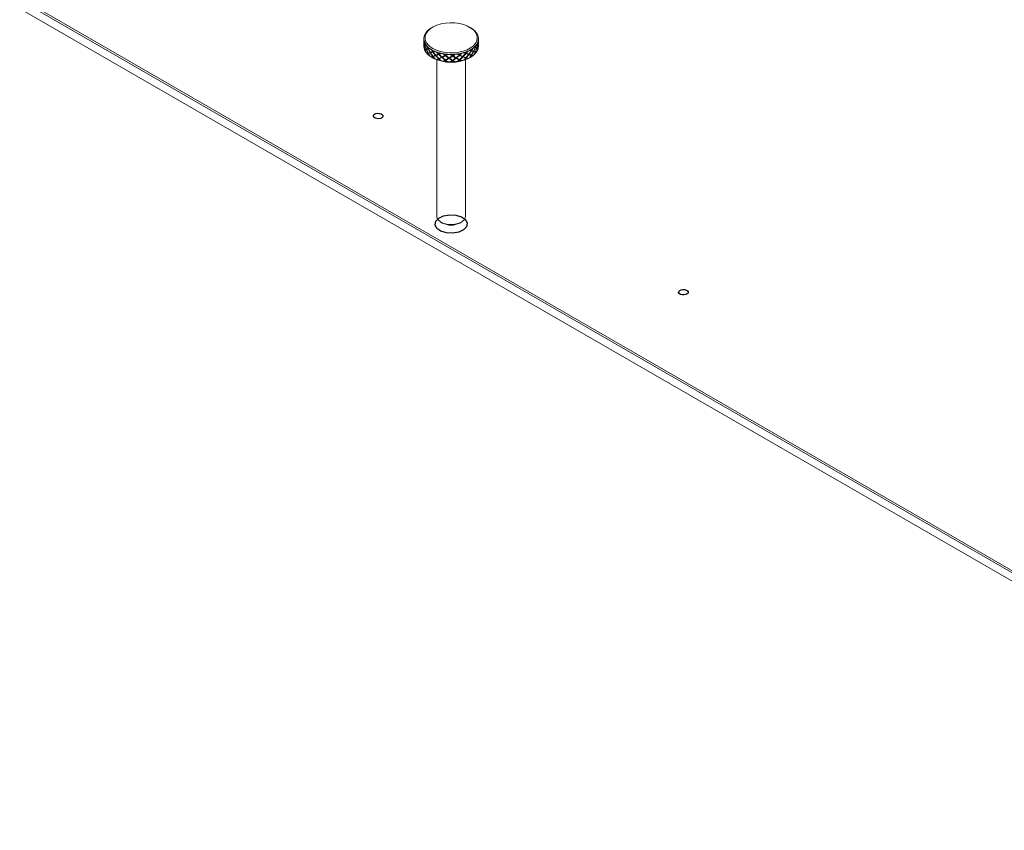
# Model space of a CAD drawing. Header units: millimetres. Extents: x 13 to 419, y 7 to 273.
# Tile 11 of 17: x 262 to 305, y 125 to 161. Entities that reach past the tile are written whole.
import ezdxf

# ---------------------------------------------------------------- set-up
doc = ezdxf.new("R2010")
doc.units = ezdxf.units.MM

msp = doc.modelspace()

# ---------------------------------------------------------------- linework, layer by layer
at = {"color": 7, "linetype": 'Continuous', "lineweight": 0}
for p, q in [((238.3628, 175.2297), (324.1631, 125.6982)), ((324.8895, 125.3711), (238.6649, 175.1475)), ((238.2041, 174.9547), (324.0044, 125.4232)), ((238.3696, 174.8591), (324.5942, 125.0827)), ((280.0788, 160.4397), (280.0434, 160.4192)), ((281.7408, 160.4192), (281.7054, 160.4397)), ((279.6921, 159.9295), (279.6921, 159.9237)), ((279.6921, 159.897), (279.6921, 159.8409)), ((279.6921, 159.8143), (279.6921, 159.718)), ((279.6921, 159.6914), (279.6921, 159.6353)), ((279.7013, 159.8438), (279.6929, 159.8442)), ((279.6929, 159.6384), (279.7054, 159.6398)), ((279.7046, 159.6332), (279.6931, 159.6319)), ((279.6938, 159.8458), (279.701, 159.8454)), ((279.6938, 159.8191), (279.6951, 159.8191)), ((279.7063, 159.6413), (279.6938, 159.6399)), ((279.6951, 159.6134), (279.6938, 159.6132)), ((279.7038, 159.8331), (279.6957, 159.8334)), ((279.7042, 159.8315), (279.6975, 159.8318)), ((279.7025, 159.5244), (279.6998, 159.5245)), ((279.7046, 159.6366), (279.7046, 159.6221)), ((279.7048, 159.8291), (279.7048, 159.8272)), ((279.7213, 159.6524), (279.7088, 159.651)), ((279.7248, 159.6542), (279.7123, 159.6528)), ((279.7164, 159.6267), (279.7123, 159.6262)), ((279.7568, 159.6671), (279.7449, 159.6659)), ((279.751, 159.668), (279.763, 159.6691)), ((279.751, 159.6413), (279.7579, 159.642)), ((281.9616, 159.5683), (281.9504, 159.5705)), ((281.9616, 159.5417), (281.9518, 159.5436)), ((281.9595, 159.5677), (281.9707, 159.5655)), ((282.0115, 159.551), (282.0235, 159.5486)), ((282.0163, 159.5234), (282.0235, 159.522)), ((282.0181, 159.5488), (282.0301, 159.5463)), ((282.066, 159.7388), (282.0537, 159.7392)), ((282.0537, 159.5355), (282.066, 159.5329)), ((282.0578, 159.7374), (282.0701, 159.737)), ((282.0701, 159.5311), (282.0578, 159.5337)), ((282.066, 159.7122), (282.0613, 159.7123)), ((282.0843, 159.5241), (282.0723, 159.5266)), ((282.0758, 159.7261), (282.0884, 159.7255)), ((282.0772, 159.7244), (282.0899, 159.7239)), ((282.0794, 159.7056), (282.0794, 159.7186)), ((282.0794, 159.7138), (282.0904, 159.7132)), ((282.0892, 159.7117), (282.0794, 159.7122)), ((282.0866, 159.699), (282.0884, 159.6989)), ((282.0921, 159.5977), (282.0917, 159.5976)), ((282.0921, 159.8409), (282.0921, 159.897)), ((282.0921, 159.718), (282.0921, 159.8143)), ((282.0921, 159.6353), (282.0921, 159.6914)), ((282.0921, 159.6029), (282.0921, 159.6087)), ((279.7324, 159.455), (279.721, 159.4518)), ((279.7449, 159.46), (279.7568, 159.4633)), ((279.763, 159.4654), (279.751, 159.4621)), ((279.7576, 159.4373), (279.751, 159.4354)), ((279.7837, 159.3499), (279.7756, 159.349)), ((279.8122, 159.4813), (279.8007, 159.4782)), ((279.8207, 159.484), (279.8093, 159.4809)), ((279.8183, 159.4567), (279.8093, 159.4543)), ((279.8484, 159.261), (279.858, 159.2658)), ((279.8856, 159.5043), (279.8751, 159.5014)), ((279.8751, 159.2955), (279.8853, 159.3004)), ((279.8861, 159.5048), (279.8966, 159.5077)), ((279.8861, 159.4782), (279.8966, 159.481)), ((279.8966, 159.2773), (279.8861, 159.2723)), ((279.8966, 159.481), (279.8966, 159.5077)), ((279.8973, 159.2758), (279.9079, 159.2808)), ((279.9389, 159.194), (279.9274, 159.1908)), ((279.9767, 159.3297), (279.967, 159.3249)), ((279.9897, 159.3074), (279.9801, 159.3026)), ((280.003, 159.3119), (279.9933, 159.3071)), ((280.0372, 159.1167), (280.0444, 159.1227)), ((280.0434, 159.1131), (280.0788, 159.0927)), ((280.083, 159.3663), (280.0746, 159.362)), ((280.0746, 159.1561), (280.083, 159.1626)), ((280.0896, 159.3407), (280.0981, 159.345)), ((280.0981, 159.1413), (280.0896, 159.1348)), ((280.1134, 159.3505), (280.105, 159.3462)), ((280.105, 159.1403), (280.1134, 159.1468)), ((280.2036, 159.2078), (280.1964, 159.2017)), ((280.2202, 159.1878), (280.213, 159.1817)), ((280.237, 159.1945), (280.2298, 159.1885)), ((280.3355, 159.2625), (280.3298, 159.2571)), ((280.3479, 159.2384), (280.3536, 159.2438)), ((280.3719, 159.2518), (280.3662, 159.2464)), ((280.4774, 159.1239), (280.4731, 159.117)), ((280.4964, 159.1066), (280.4922, 159.0997)), ((280.5156, 159.1161), (280.5113, 159.1092)), ((280.6259, 159.2), (280.6233, 159.1939)), ((280.6433, 159.1781), (280.6459, 159.1841)), ((280.6659, 159.1951), (280.6633, 159.1891)), ((280.9345, 159.183), (280.9352, 159.1768)), ((280.9556, 159.164), (280.9549, 159.1702)), ((280.9753, 159.1842), (280.976, 159.178)), ((281.0892, 159.0903), (281.0915, 159.083)), ((281.129, 159.0945), (281.1313, 159.0873)), ((281.2402, 159.2126), (281.2441, 159.2068)), ((281.2636, 159.1971), (281.2597, 159.2029)), ((281.279, 159.2199), (281.2829, 159.2141)), ((281.3855, 159.1427), (281.391, 159.1361)), ((281.4039, 159.1344), (281.4093, 159.1278)), ((281.4221, 159.1528), (281.4275, 159.1462)), ((281.5222, 159.287), (281.529, 159.282)), ((281.5462, 159.275), (281.5394, 159.28)), ((281.5564, 159.2998), (281.5633, 159.2948)), ((281.5633, 159.089), (281.5564, 159.0961)), ((281.6482, 159.2377), (281.6564, 159.2321)), ((281.6637, 159.2319), (281.672, 159.2263)), ((281.679, 159.2529), (281.6872, 159.2473)), ((281.7054, 159.0927), (281.7408, 159.1131)), ((281.7342, 159.1093), (281.7238, 159.1135)), ((281.7612, 159.4009), (281.7705, 159.3972)), ((281.7705, 159.1913), (281.7612, 159.1972)), ((281.7843, 159.3926), (281.775, 159.3963)), ((281.775, 159.1926), (281.7843, 159.1867)), ((281.7885, 159.4185), (281.7979, 159.4147)), ((281.7979, 159.2088), (281.7885, 159.2147)), ((281.8229, 159.1771), (281.8312, 159.1716)), ((281.8594, 159.3687), (281.8698, 159.3645)), ((281.871, 159.3649), (281.8814, 159.3608)), ((281.8823, 159.388), (281.8928, 159.3838)), ((281.9268, 159.252), (281.9158, 159.2542)), ((281.9522, 159.3386), (281.941, 159.343)), ((281.9504, 159.3401), (281.9616, 159.3358)), ((281.9707, 159.3596), (281.9619, 159.3631)), ((281.9821, 159.3307), (281.9925, 159.3266)), ((282.0488, 159.4185), (282.0428, 159.4188)), ((282.0614, 159.5072), (282.066, 159.5063)), ((280.1547, 159.0655), (280.145, 159.0607)), ((280.2571, 159.0085), (280.2571, 152.116)), ((280.2843, 159.0055), (280.2885, 159.0124)), ((280.3298, 159.0512), (280.3355, 159.0588)), ((280.3536, 159.04), (280.3479, 159.0325)), ((280.3662, 159.0405), (280.3719, 159.0481)), ((280.4207, 158.9736), (280.4135, 158.9676)), ((280.5728, 158.9351), (280.5738, 158.9424)), ((280.6233, 158.9881), (280.6259, 158.9963)), ((280.6459, 158.9804), (280.6433, 158.9722)), ((280.6633, 158.9832), (280.6659, 158.9914)), ((280.7189, 158.9246), (280.7146, 158.9177)), ((280.7794, 159.0838), (280.7784, 159.0765)), ((280.7996, 159.0695), (280.7986, 159.0622)), ((280.8198, 159.082), (280.8188, 159.0747)), ((280.8831, 158.9101), (280.8808, 158.9173)), ((280.9352, 158.9709), (280.9345, 158.9792)), ((280.9549, 158.9665), (280.9556, 158.9581)), ((280.976, 158.9722), (280.9753, 158.9805)), ((281.0288, 158.9219), (281.0279, 158.9146)), ((281.1091, 159.079), (281.1115, 159.0718)), ((281.194, 158.9324), (281.1885, 158.939)), ((281.2441, 159.001), (281.2402, 159.0089)), ((281.2597, 158.9992), (281.2636, 158.9912)), ((281.2829, 159.0083), (281.279, 159.0162)), ((281.3295, 158.9655), (281.3318, 158.9583)), ((281.4843, 159.0003), (281.476, 159.0059)), ((281.529, 159.0761), (281.5222, 159.0833)), ((281.5271, 152.116), (281.5271, 159.0085)), ((281.5394, 159.0763), (281.5462, 159.0691)), ((281.6003, 159.0526), (281.6058, 159.046)), ((280.443, 151.8568), (280.5137, 151.816)), ((281.2705, 151.816), (281.3412, 151.8568))]:
    msp.add_line(p, q, dxfattribs=at)
at = {"color": 8, "linetype": 'Continuous', "lineweight": 0}
for p, q in [((279.7063, 159.6231), (279.7063, 159.6413)), ((279.763, 159.6452), (279.763, 159.6691)), ((281.9504, 159.545), (281.9504, 159.5705)), ((282.0537, 159.7169), (282.0537, 159.7392)), ((282.0537, 159.5112), (282.0537, 159.5355)), ((279.763, 159.4394), (279.763, 159.4654)), ((279.8966, 159.2773), (279.8966, 159.3022)), ((280.0981, 159.345), (280.0981, 159.3704)), ((280.0981, 159.1413), (280.0981, 159.1645)), ((280.3536, 159.2438), (280.3536, 159.2675)), ((280.6459, 159.1841), (280.6459, 159.2061)), ((280.9549, 159.1702), (280.9549, 159.1911)), ((281.2597, 159.2029), (281.2597, 159.2256)), ((281.5394, 159.28), (281.5394, 159.3044)), ((281.5394, 159.0763), (281.5394, 159.0985)), ((281.775, 159.3963), (281.775, 159.4223)), ((281.775, 159.1926), (281.775, 159.2164)), ((281.9504, 159.3401), (281.9504, 159.3658)), ((280.3536, 159.04), (280.3536, 159.0616)), ((280.6459, 158.9804), (280.6459, 159.0003)), ((280.9549, 158.9665), (280.9549, 158.9852)), ((281.2597, 158.9992), (281.2597, 159.0197))]:
    msp.add_line(p, q, dxfattribs=at)
at = {"color": 7, "linetype": 'Continuous', "lineweight": 0, "flags": 128}
for points in [[(281.7661, 160.4017), (281.6186, 160.4849), (281.4478, 160.5515), (281.2591, 160.5995), (281.0586, 160.6272), (280.8527, 160.6338), (280.6481, 160.6191), (280.4514, 160.5835), (280.2688, 160.5282), (280.1063, 160.455), (279.969, 160.3662), (279.8613, 160.2647), (279.7869, 160.1537), (279.7479, 160.0368), (279.7457, 159.9178), (279.7803, 159.8005), (279.8507, 159.6886), (279.9546, 159.5858), (280.0886, 159.4954), (280.2484, 159.4202), (280.4289, 159.3626), (280.6243, 159.3247), (280.8283, 159.3074), (281.0343, 159.3115), (281.2358, 159.3368), (281.4262, 159.3824), (281.5995, 159.4469), (281.75, 159.5282), (281.873, 159.6237), (281.9644, 159.7304), (282.0214, 159.8448), (282.042, 159.9632), (282.0257, 160.0819), (281.973, 160.1969), (281.8855, 160.3047), (281.7661, 160.4017)], [(280.2571, 152.116), (280.2574, 152.1049), (280.2804, 152.0176), (280.339, 151.9359), (280.4297, 151.8647), (280.5473, 151.8082), (280.6849, 151.7695), (280.8346, 151.7509), (280.9876, 151.7536), (281.1351, 151.7773), (281.2684, 151.8207), (281.3799, 151.8813), (281.463, 151.9555), (281.5129, 152.039), (281.5271, 152.116)]]:
    msp.add_lwpolyline(points, dxfattribs=at)
at = {"color": 7, "linetype": 'Continuous', "flags": 128}
for points in [[(277.7809, 156.421), (277.7021, 156.4073), (277.6201, 156.4121), (277.5476, 156.4345), (277.4955, 156.4714), (277.4718, 156.5169), (277.48, 156.5642), (277.519, 156.606), (277.5828, 156.6361), (277.6616, 156.6498), (277.7435, 156.645), (277.816, 156.6225), (277.8681, 156.5857), (277.8919, 156.5402), (277.8836, 156.4929), (277.8446, 156.4511), (277.7809, 156.421)], [(281.2253, 151.4133), (280.9601, 151.3672), (280.6845, 151.3832), (280.4406, 151.4589), (280.2653, 151.5827), (280.1855, 151.7358), (280.2132, 151.8949), (280.3443, 152.0357), (280.5588, 152.1369), (280.8241, 152.183), (281.0996, 152.167), (281.3436, 152.0913), (281.5189, 151.9675), (281.5987, 151.8144), (281.5709, 151.6553), (281.4398, 151.5144), (281.2253, 151.4133)], [(291.2182, 148.6638), (291.1394, 148.6501), (291.0575, 148.6549), (290.9849, 148.6774), (290.9328, 148.7142), (290.9091, 148.7597), (290.9174, 148.807), (290.9563, 148.8488), (291.0201, 148.8789), (291.0989, 148.8926), (291.1808, 148.8878), (291.2534, 148.8653), (291.3054, 148.8285), (291.3292, 148.783), (291.3209, 148.7357), (291.282, 148.6939), (291.2182, 148.6638)]]:
    msp.add_lwpolyline(points, dxfattribs=at)
at = {"color": 7, "linetype": 'Continuous', "lineweight": 0}
for centre, radius, start, end in [((280.5638, 159.5159), 1.0425, 119.52869, 125.8631), ((281.1962, 159.4755), 1.0896, 57.88097, 59.63656), ((281.2431, 159.5493), 1.0021, 54.04148, 57.90976), ((280.0928, 159.9294), 0.4007, 175.83353, 179.25383), ((280.0996, 159.9288), 0.4075, 168.76905, 175.81755), ((280.1125, 159.9264), 0.4207, 165.47198, 168.78318), ((280.1439, 159.9173), 0.4533, 154.31858, 165.35959), ((280.186, 159.8982), 0.4996, 151.48225, 154.43494), ((280.2218, 159.8783), 0.5405, 145.602, 151.4403), ((280.2614, 159.8517), 0.5883, 142.99549, 145.64339), ((280.3264, 159.8007), 0.6708, 134.35793, 142.85868), ((280.3949, 159.7332), 0.767, 132.27274, 134.49136), ((280.4439, 159.6785), 0.8405, 127.88896, 132.23858), ((280.4929, 159.6165), 0.9194, 125.9572, 127.92329), ((281.2918, 159.6172), 0.9186, 52.04569, 54.01295), ((281.3629, 159.7056), 0.8052, 44.63772, 52.16346), ((281.4338, 159.7778), 0.704, 42.16687, 44.51599), ((281.4796, 159.8187), 0.6426, 37.00528, 42.2077), ((281.5232, 159.852), 0.5877, 34.31485, 36.9643), ((281.5792, 159.8887), 0.5208, 24.38835, 34.45275), ((281.6269, 159.9115), 0.4679, 21.16607, 24.2504), ((281.6521, 159.9211), 0.4409, 14.50926, 21.19672), ((281.6718, 159.9264), 0.4205, 11.16513, 14.47722), ((281.688, 159.9293), 0.4041, 359.28398, 11.20443), ((280.0962, 159.9296), 0.4041, 179.28398, 191.20443), ((280.0928, 159.6028), 0.4007, 175.83353, 179.25383), ((280.0962, 159.603), 0.4041, 179.28398, 191.20443), ((280.1123, 159.9325), 0.4205, 191.16513, 194.47722), ((280.1123, 159.6059), 0.4205, 191.16513, 194.47722), ((280.1321, 159.9379), 0.4409, 194.50926, 201.19672), ((280.1573, 159.9474), 0.4679, 201.16607, 204.2504), ((280.205, 159.9702), 0.5208, 204.38835, 214.45275), ((280.261, 160.007), 0.5877, 214.31485, 216.9643), ((280.3045, 160.0403), 0.6426, 217.00528, 222.2077), ((280.3504, 160.0812), 0.704, 222.16687, 224.51599), ((280.4213, 160.1533), 0.8052, 224.63772, 232.16346), ((281.3402, 160.1804), 0.8405, 307.88896, 312.23858), ((281.3893, 160.1257), 0.767, 312.27274, 314.49136), ((281.4578, 160.0582), 0.6708, 314.35793, 322.85868), ((281.5228, 160.0073), 0.5883, 322.99549, 325.64339), ((281.5624, 159.9806), 0.5405, 325.602, 331.4403), ((281.5982, 159.9607), 0.4996, 331.48225, 334.43494), ((281.6403, 159.9416), 0.4533, 334.31858, 345.35959), ((281.6597, 159.6084), 0.4207, 345.47198, 348.78318), ((281.6717, 159.9326), 0.4207, 345.47198, 348.78318), ((281.6717, 159.6059), 0.4207, 345.47198, 348.78318), ((281.6846, 159.9301), 0.4075, 348.76905, 355.81755), ((281.6846, 159.6035), 0.4075, 348.76905, 355.81755), ((281.6914, 159.9295), 0.4007, 355.83353, 359.25383), ((281.6914, 159.6029), 0.4007, 355.83353, 359.25383), ((280.1321, 159.6112), 0.4409, 194.50926, 201.19672), ((280.1573, 159.6208), 0.4679, 201.16607, 204.2504), ((280.205, 159.6436), 0.5208, 204.38835, 214.45275), ((280.1688, 159.6239), 0.4679, 201.16607, 204.2504), ((280.261, 159.6803), 0.5877, 214.31485, 216.9643), ((280.3045, 159.7137), 0.6426, 217.00528, 222.2077), ((280.3504, 159.7546), 0.704, 222.16687, 224.51599), ((280.36, 159.7593), 0.704, 222.16687, 224.51599), ((280.4213, 159.8267), 0.8052, 224.63772, 232.16346), ((280.4924, 160.2418), 0.9186, 232.04569, 234.01295), ((280.4924, 159.9151), 0.9186, 232.04569, 234.01295), ((280.5038, 159.9183), 0.9186, 232.04569, 234.01295), ((280.541, 160.3096), 1.0021, 234.04148, 237.90976), ((280.541, 159.983), 1.0021, 234.04148, 237.90976), ((280.588, 160.3835), 1.0896, 237.88097, 239.63656), ((280.588, 160.0569), 1.0896, 237.88097, 239.63656), ((280.5952, 160.0629), 1.0896, 237.88097, 239.63656), ((280.6533, 160.4982), 1.2216, 239.71279, 245.41149), ((280.6533, 160.1716), 1.2216, 239.71279, 245.41149), ((280.8921, 160.632), 1.741, 242.15089, 297.84911), ((280.7114, 160.621), 1.3575, 245.3383, 246.85458), ((280.7472, 160.7058), 1.4495, 246.87097, 249.89529), ((280.7788, 160.7907), 1.5401, 249.87861, 251.27253), ((280.8178, 160.9095), 1.6651, 251.31363, 255.94889), ((280.8472, 161.0219), 1.7813, 255.90962, 257.17466), ((280.8625, 161.0906), 1.8517, 257.18257, 259.75128), ((280.874, 161.1526), 1.9147, 259.74312, 260.94871), ((280.8851, 161.2256), 1.9886, 260.96522, 265.08292), ((280.8903, 161.2799), 2.0431, 265.0676, 266.22213), ((280.8917, 161.3023), 2.0656, 266.22373, 268.61187), ((280.8921, 161.314), 2.0773, 268.61004, 269.75187), ((280.8922, 161.3081), 2.0714, 269.74848, 273.7556), ((280.8939, 161.2802), 2.0434, 273.76006, 274.91448), ((280.8969, 161.246), 2.0091, 274.91025, 277.34293), ((280.9024, 161.2022), 1.965, 277.34694, 278.53186), ((280.9156, 161.1197), 1.8814, 278.50769, 282.78038), ((280.9368, 161.0226), 1.7821, 282.80594, 284.07063), ((280.9561, 160.9473), 1.7043, 284.05939, 286.77418), ((280.9797, 160.8679), 1.6214, 286.78515, 288.13205), ((281.0213, 160.745), 1.4917, 288.08057, 293.06857), ((281.0724, 160.6219), 1.3584, 293.12231, 294.6379), ((281.1115, 160.5376), 1.2655, 294.61677, 297.92758), ((281.1115, 160.211), 1.2655, 294.61677, 297.92758), ((281.1437, 160.1338), 1.1736, 297.94842, 299.6192), ((281.1542, 160.4562), 1.1736, 297.94842, 299.6192), ((281.1542, 160.1296), 1.1736, 297.94842, 299.6192), ((281.2204, 160.3431), 1.0425, 299.52869, 305.8631), ((281.2204, 160.0164), 1.0425, 299.52869, 305.8631), ((281.2831, 159.9214), 0.9194, 305.9572, 307.92329), ((281.2913, 160.2424), 0.9194, 305.9572, 307.92329), ((281.2913, 159.9158), 0.9194, 305.9572, 307.92329), ((281.3402, 159.8538), 0.8405, 307.88896, 312.23858), ((281.3893, 159.7991), 0.767, 312.27274, 314.49136), ((281.4578, 159.7316), 0.6708, 314.35793, 322.85868), ((281.5123, 159.6848), 0.5883, 322.99549, 325.64339), ((281.5228, 159.6806), 0.5883, 322.99549, 325.64339), ((281.5624, 159.654), 0.5405, 325.602, 331.4403), ((281.5982, 159.6341), 0.4996, 331.48225, 334.43494), ((281.6403, 159.615), 0.4533, 334.31858, 345.35959), ((280.7114, 160.2944), 1.3575, 245.3383, 246.85458), ((280.7211, 160.2992), 1.3575, 245.3383, 246.85458), ((280.7472, 160.3791), 1.4495, 246.87097, 249.89529), ((280.7788, 160.4641), 1.5401, 249.87861, 251.27253), ((280.783, 160.471), 1.5401, 249.87861, 251.27253), ((280.8178, 160.5828), 1.6651, 251.31363, 255.94889), ((280.8472, 160.6953), 1.7813, 255.90962, 257.17466), ((280.8544, 160.7014), 1.7813, 255.90962, 257.17466), ((280.8625, 160.764), 1.8517, 257.18257, 259.75128), ((280.874, 160.826), 1.9147, 259.74312, 260.94871), ((280.875, 160.8333), 1.9147, 259.74312, 260.94871), ((280.8851, 160.899), 1.9886, 260.96522, 265.08292), ((280.8903, 160.9533), 2.0431, 265.0676, 266.22213), ((280.8945, 160.9602), 2.0431, 265.0676, 266.22213), ((280.8917, 160.9757), 2.0656, 266.22373, 268.61187), ((280.8898, 160.9946), 2.0773, 268.61004, 269.75187), ((280.8921, 160.9874), 2.0773, 268.61004, 269.75187), ((280.8922, 160.9815), 2.0714, 269.74848, 273.7556), ((280.8939, 160.9535), 2.0434, 273.76006, 274.91448), ((280.8948, 160.9609), 2.0434, 273.76006, 274.91448), ((280.8969, 160.9194), 2.0091, 274.91025, 277.34293), ((280.897, 160.8822), 1.965, 277.34694, 278.53186), ((280.9024, 160.8756), 1.965, 277.34694, 278.53186), ((280.9156, 160.7931), 1.8814, 278.50769, 282.78038), ((280.9345, 160.7032), 1.7821, 282.80594, 284.07063), ((280.9368, 160.696), 1.7821, 282.80594, 284.07063), ((280.9561, 160.6206), 1.7043, 284.05939, 286.77418), ((280.9714, 160.5468), 1.6214, 286.78515, 288.13205), ((280.9797, 160.5412), 1.6214, 286.78515, 288.13205), ((281.0213, 160.4184), 1.4917, 288.08057, 293.06857), ((281.0669, 160.3019), 1.3584, 293.12231, 294.6379), ((281.0724, 160.2953), 1.3584, 293.12231, 294.6379), ((280.8921, 152.534), 0.8116, 242.21233, 297.78767)]:
    msp.add_arc(centre, radius, start, end, dxfattribs=at)
for centre, major_axis, ratio, start_param, end_param in [((280.8921, 159.7795), (1.2, -0.0618), 0.0777756, 3.1096862, 3.2235611), ((280.8921, 159.7795), (1.2, 0.1449), 0.0679169, 3.0974821, 3.1754063), ((280.8921, 159.7795), (-0.3243, 1.4525), 0.7954173, 1.2896471, 1.3500897), ((280.8921, 159.7528), (1.2, 0.1449), 0.0679169, 3.0804574, 3.1409), ((280.8921, 159.7528), (-0.3243, 1.4525), 0.7954173, 1.2971528, 1.333065), ((280.8921, 159.7528), (1.2, -0.0618), 0.0777756, 3.0926614, 3.1455983), ((280.8921, 159.7795), (0.1434, 1.4758), 0.8072863, 1.6905913, 1.7435282), ((280.8921, 159.7528), (0.1434, 1.4758), 0.8072863, 1.6905913, 1.7265035), ((280.8921, 159.7795), (1.2, -0.0618), 0.0777756, 3.0322187, 3.0926614), ((280.8921, 159.7528), (-0.3243, 1.4525), 0.7954173, 1.3500897, 1.4641103), ((280.8921, 159.7795), (1.2, 0.1449), 0.0679169, 2.9664368, 3.0804574), ((280.8921, 159.7528), (0.1434, 1.4758), 0.8072863, 1.7435282, 1.8039709), ((280.8921, 159.7528), (1.2, -0.0618), 0.0777756, 2.9977124, 3.0756366), ((280.8921, 159.7795), (-0.3243, 1.4525), 0.7954173, 1.3671145, 1.4809894), ((280.8921, 159.7528), (1.2, 0.1449), 0.0679169, 2.9495577, 3.0634326), ((280.8921, 159.7795), (0.1434, 1.4758), 0.8072863, 1.760553, 1.8384772), ((280.8921, 159.7795), (1.2, -0.0618), 0.0777756, 3.2404402, 3.2909929), ((280.9046, 159.7808), (1.2, 0.1449), 0.0679169, 3.0961005, 3.1333943), ((280.9048, 159.7523), (0.1434, 1.4758), 0.8072863, 1.72417, 1.7421468), ((280.9046, 159.7563), (0.1434, 1.4758), 0.8072863, 1.7278851, 1.7449096), ((280.9046, 159.7808), (1.2, 0.1449), 0.0679169, 2.9664368, 3.079076), ((280.8921, 159.7795), (1.2, 0.1449), 0.0679169, 2.8356827, 2.9495577), ((280.8921, 159.7528), (-0.3243, 1.4525), 0.7954173, 1.4809894, 1.5948644), ((280.8921, 159.7528), (1.2, 0.1449), 0.0679169, 2.818658, 2.9326786), ((280.8921, 159.7795), (-0.3243, 1.4525), 0.7954173, 1.4978685, 1.6118891), ((280.8921, 159.7528), (-0.6572, 1.3613), 0.7375675, 1.2109898, 1.288914), ((280.9046, 159.7808), (1.2, 0.1449), 0.0679169, 2.8200394, 2.9495577), ((280.8921, 159.7795), (-0.6572, 1.3613), 0.7375675, 1.2454961, 1.3059388), ((280.8921, 159.7795), (1.2, 0.1449), 0.0679169, 2.7582153, 2.818658), ((280.8921, 159.7528), (-0.6572, 1.3613), 0.7375675, 1.3059388, 1.4199594), ((280.9035, 159.7805), (1.2, 0.1449), 0.0679169, 2.8172766, 2.8343012), ((280.8921, 159.7528), (1.2, 0.1449), 0.0679169, 2.723709, 2.8016332), ((280.8921, 159.7795), (-0.6572, 1.3613), 0.7375675, 1.3229636, 1.4368385), ((280.9046, 159.7808), (1.2, 0.1449), 0.0679169, 2.7582153, 2.8200394), ((280.9046, 159.7787), (-0.6572, 1.3613), 0.7375675, 1.3045574, 1.321582), ((280.8921, 159.7528), (-0.859, 1.2692), 0.6601795, 1.2545444, 1.3324686), ((280.8921, 159.7795), (-0.859, 1.2692), 0.6601795, 1.2890507, 1.3494934), ((280.9017, 159.7576), (-0.859, 1.2692), 0.6601795, 1.2950749, 1.3338502), ((280.8921, 159.7795), (0.7888, 1.3055), 0.6927097, 4.8280777, 4.9419526), ((280.8921, 159.7528), (0.7888, 1.3055), 0.6927097, 4.8449568, 4.9589774), ((280.8921, 159.7528), (1.2, -0.2633), 0.0404594, 0.4965639, 0.5744881), ((280.8801, 159.7819), (1.2, -0.2633), 0.0404594, 0.4781578, 0.5399818), ((280.8921, 159.7795), (1.2, -0.2633), 0.0404594, 0.4795392, 0.5399818), ((280.8801, 159.7798), (0.7888, 1.3055), 0.6927097, 4.9433342, 4.9603588), ((280.8816, 159.7815), (1.2, -0.2633), 0.0404594, 0.463896, 0.4809206), ((280.8801, 159.7819), (1.2, -0.2633), 0.0404594, 0.3486395, 0.4781578), ((280.8921, 159.7795), (0.7888, 1.3055), 0.6927097, 4.9589774, 5.01942), ((280.8921, 159.7528), (1.2, -0.2633), 0.0404594, 0.3655186, 0.4795392), ((280.8921, 159.7795), (0.5423, 1.4001), 0.7645634, 4.7106041, 4.8246247), ((280.8921, 159.7528), (0.7888, 1.3055), 0.6927097, 4.9760021, 5.0539263), ((280.8921, 159.7795), (1.2, -0.2633), 0.0404594, 0.3486395, 0.4625144), ((280.8801, 159.7819), (1.2, -0.2633), 0.0404594, 0.2191212, 0.3317604), ((280.8921, 159.7795), (0.5423, 1.4001), 0.7645634, 4.8415038, 4.9553787), ((280.8921, 159.7528), (0.5423, 1.4001), 0.7645634, 4.8583829, 4.9724035), ((280.8921, 159.7795), (1.2, -0.2633), 0.0404594, 0.2177398, 0.3317604), ((280.8921, 159.7528), (1.2, -0.0618), 0.0777756, 0.2298929, 0.3078171), ((280.8794, 159.78), (1.2, -0.0618), 0.0777756, 0.2114867, 0.2362289), ((280.8921, 159.7795), (1.2, -0.0618), 0.0777756, 0.2128681, 0.2733108), ((280.8794, 159.7779), (0.5423, 1.4001), 0.7645634, 4.9567603, 4.9737849), ((280.8801, 159.7798), (1.2, -0.0618), 0.0777756, 0.1972249, 0.2142495), ((280.8794, 159.78), (1.2, -0.0618), 0.0777756, 0.0819684, 0.2114867), ((280.8794, 159.7534), (0.1434, 1.4758), 0.8072863, 4.6247029, 4.6423137), ((280.8801, 159.7575), (0.1434, 1.4758), 0.8072863, 4.6219401, 4.6389647), ((280.8801, 159.7819), (1.2, -0.2633), 0.0404594, 0.1227908, 0.2020966), ((280.8921, 159.7795), (0.5423, 1.4001), 0.7645634, 4.9724035, 5.0328462), ((280.8921, 159.7528), (1.2, -0.0618), 0.0777756, 0.0988475, 0.2128681), ((280.8921, 159.7795), (0.1434, 1.4758), 0.8072863, 4.6233215, 4.7373421), ((280.8921, 159.7528), (0.5423, 1.4001), 0.7645634, 4.9894283, 5.0673525), ((280.8921, 159.7795), (1.2, -0.0618), 0.0777756, 0.0819684, 0.1958434), ((280.8921, 159.7528), (0.1434, 1.4758), 0.8072863, 4.6403463, 4.7542212), ((280.8921, 159.7795), (1.2, -0.2633), 0.0404594, 0.1227908, 0.200715), ((280.8794, 159.78), (1.2, -0.0618), 0.0777756, 0.0040056, 0.0650893), ((280.8921, 159.7795), (1.2, -0.0618), 0.0777756, 6.1393051, 6.2172293), ((280.8921, 159.7795), (0.1434, 1.4758), 0.8072863, 4.7542212, 4.832184), ((280.8921, 159.7528), (1.2, -0.0618), 0.0777756, 0.0040056, 0.0819684), ((280.8921, 159.7528), (0.1434, 1.4758), 0.8072863, 4.7711003, 4.832184), ((280.8921, 159.7795), (1.2, -0.0618), 0.0777756, 6.234254, 6.3482746), ((280.8921, 159.7528), (1.2, 0.1449), 0.0679169, 6.2749869, 6.316999), ((280.8921, 159.7795), (-0.3243, 1.4525), 0.7954173, 4.3967334, 4.4387455), ((280.8921, 159.7795), (1.2, 0.1449), 0.0679169, 6.2654424, 6.2824927), ((280.8921, 159.7528), (-0.3243, 1.4525), 0.7954173, 4.4312397, 4.4478128), ((280.8921, 159.7795), (1.2, 0.34), 0.0146134, 2.8397402, 2.9176644), ((280.8921, 159.7528), (1.2, 0.34), 0.0146134, 2.8227154, 2.8831581), ((280.9035, 159.7826), (1.2, 0.34), 0.0146134, 2.8383586, 2.9176644), ((280.8921, 159.7795), (1.2, 0.34), 0.0146134, 2.7086948, 2.8227154), ((280.8921, 159.7528), (-0.3243, 1.4525), 0.7954173, 1.6118891, 1.6723318), ((280.9046, 159.7542), (-0.3243, 1.4525), 0.7954173, 1.593263, 1.6105077), ((280.9035, 159.7582), (-0.3243, 1.4525), 0.7954173, 1.596246, 1.6132705), ((280.8921, 159.7528), (1.2, 0.34), 0.0146134, 2.6918157, 2.8056907), ((280.8921, 159.7795), (-0.3243, 1.4525), 0.7954173, 1.6289139, 1.7068381), ((280.9035, 159.7826), (1.2, 0.34), 0.0146134, 2.7086948, 2.821334), ((280.8921, 159.7795), (1.2, 0.34), 0.0146134, 2.5779408, 2.6918157), ((280.8921, 159.7528), (-0.6572, 1.3613), 0.7375675, 1.4368385, 1.5507134), ((280.8921, 159.7528), (1.2, 0.34), 0.0146134, 2.560916, 2.6749366), ((280.8921, 159.7795), (-0.6572, 1.3613), 0.7375675, 1.4537176, 1.5677382), ((280.9035, 159.7826), (1.2, 0.34), 0.0146134, 2.5622974, 2.6918157), ((280.8921, 159.7795), (1.1995, 0.515), 0.0656976, 3.5949802, 3.6729044), ((280.8921, 159.7528), (1.1995, 0.515), 0.0656976, 3.6294865, 3.6899292), ((280.9017, 159.7576), (1.1995, 0.515), 0.0656976, 3.6294865, 3.6913106), ((280.9017, 159.7821), (1.2, 0.34), 0.0146134, 2.5595346, 2.5765592), ((280.9017, 159.7598), (-0.6572, 1.3613), 0.7375675, 1.552095, 1.5691196), ((280.8921, 159.7795), (1.2, 0.34), 0.0146134, 2.5004734, 2.560916), ((280.8921, 159.7528), (-0.859, 1.2692), 0.6601795, 1.3494934, 1.4635139), ((280.8921, 159.7795), (1.1995, 0.515), 0.0656976, 3.6899292, 3.8039498), ((280.8921, 159.7528), (-0.6572, 1.3613), 0.7375675, 1.5677382, 1.6281809), ((280.9035, 159.756), (-0.6572, 1.3613), 0.7375675, 1.5504965, 1.5663568), ((280.9035, 159.7826), (1.2, 0.34), 0.0146134, 2.5004734, 2.5622974), ((280.9035, 159.7805), (-0.859, 1.2692), 0.6601795, 1.348112, 1.3651365), ((280.9017, 159.7576), (-0.859, 1.2692), 0.6601795, 1.3508748, 1.4635139), ((280.9017, 159.7576), (1.1995, 0.515), 0.0656976, 3.6913106, 3.8208289), ((280.9035, 159.7582), (1.1995, 0.515), 0.0656976, 3.6885478, 3.7055723), ((280.9035, 159.756), (-0.6572, 1.3613), 0.7375675, 1.5663568, 1.6281809), ((280.8921, 159.7528), (1.2, 0.34), 0.0146134, 2.4659671, 2.5438913), ((280.8921, 159.7795), (-0.859, 1.2692), 0.6601795, 1.3665181, 1.480393), ((280.8921, 159.7528), (1.1995, 0.515), 0.0656976, 3.7069539, 3.8208289), ((280.8921, 159.7795), (-0.6572, 1.3613), 0.7375675, 1.5847629, 1.6626871), ((280.8921, 159.7795), (1.1995, 0.515), 0.0656976, 3.8208289, 3.9347038), ((280.8921, 159.7528), (-0.859, 1.2692), 0.6601795, 1.480393, 1.594268), ((280.9017, 159.7576), (-0.859, 1.2692), 0.6601795, 1.480393, 1.6099113), ((280.8921, 159.7528), (1.1995, 0.515), 0.0656976, 3.837708, 3.9517286), ((280.8921, 159.7795), (-0.859, 1.2692), 0.6601795, 1.4972722, 1.6112927), ((280.9017, 159.7576), (1.1995, 0.515), 0.0656976, 3.837708, 3.9503472), ((280.8921, 159.7528), (-0.9883, 1.1817), 0.5760311, 1.3465223, 1.4244465), ((280.8921, 159.7795), (1.1954, 0.6694), 0.1575212, 3.7969953, 3.8749195), ((280.8993, 159.7589), (-0.9883, 1.1817), 0.5760311, 1.3465223, 1.425828), ((280.8921, 159.7795), (-0.9883, 1.1817), 0.5760311, 1.3810286, 1.4414712), ((280.8921, 159.7528), (1.1954, 0.6694), 0.1575212, 3.8315016, 3.8919443), ((280.8993, 159.7589), (1.1954, 0.6694), 0.1575212, 3.8315016, 3.8933257), ((280.8993, 159.7834), (1.1995, 0.515), 0.0656976, 3.9360854, 3.95311), ((280.8993, 159.7611), (-0.859, 1.2692), 0.6601795, 1.5956496, 1.6126741), ((280.8921, 159.7795), (1.1995, 0.515), 0.0656976, 3.9517286, 4.0121712), ((280.8921, 159.7528), (-0.9883, 1.1817), 0.5760311, 1.4414712, 1.5554918), ((280.8921, 159.7795), (1.1954, 0.6694), 0.1575212, 3.8919443, 4.0059649), ((280.8921, 159.7528), (-0.859, 1.2692), 0.6601795, 1.6112927, 1.6717354), ((280.9017, 159.7821), (-0.9883, 1.1817), 0.5760311, 1.4400898, 1.4571144), ((280.8993, 159.7589), (-0.9883, 1.1817), 0.5760311, 1.4428526, 1.5554918), ((280.8993, 159.7589), (1.1954, 0.6694), 0.1575212, 3.8933257, 4.022844), ((280.9017, 159.7598), (1.1954, 0.6694), 0.1575212, 3.8905629, 3.9075875), ((280.9017, 159.7576), (-0.859, 1.2692), 0.6601795, 1.6099113, 1.6717354), ((280.8921, 159.7528), (1.1995, 0.515), 0.0656976, 3.9687533, 4.0466775), ((280.8921, 159.7795), (-0.9883, 1.1817), 0.5760311, 1.458496, 1.5723709), ((280.8921, 159.7528), (1.1954, 0.6694), 0.1575212, 3.908969, 4.022844), ((280.8921, 159.7795), (-0.859, 1.2692), 0.6601795, 1.6283175, 1.7062417), ((280.9017, 159.7576), (1.1995, 0.515), 0.0656976, 3.9673717, 4.0466775), ((280.8921, 159.7795), (1.1954, 0.6694), 0.1575212, 4.022844, 4.1367189), ((280.8921, 159.7528), (-0.9883, 1.1817), 0.5760311, 1.5723709, 1.6862459), ((280.8993, 159.7589), (-0.9883, 1.1817), 0.5760311, 1.5723709, 1.7018892), ((280.8921, 159.7528), (1.1954, 0.6694), 0.1575212, 4.0397231, 4.1537437), ((280.8921, 159.7795), (-0.9883, 1.1817), 0.5760311, 1.58925, 1.7032706), ((280.8993, 159.7589), (1.1954, 0.6694), 0.1575212, 4.0397231, 4.1523623), ((280.8921, 159.7528), (-1.075, 1.0908), 0.4888945, 1.4657162, 1.5436404), ((280.8963, 159.7598), (-1.075, 1.0908), 0.4888945, 1.4657162, 1.545022), ((280.8921, 159.7795), (-1.075, 1.0908), 0.4888945, 1.5002225, 1.5606652), ((280.8963, 159.7842), (1.1954, 0.6694), 0.1575212, 4.1381005, 4.1551251), ((280.8921, 159.7795), (1.1954, 0.6694), 0.1575212, 4.1537437, 4.2141863), ((280.8921, 159.7528), (-1.075, 1.0908), 0.4888945, 1.5606652, 1.6746858), ((280.8921, 159.7795), (1.1827, 0.8056), 0.2519111, 4.0717893, 4.1858099), ((280.8993, 159.7834), (-1.075, 1.0908), 0.4888945, 1.5592838, 1.5763084), ((280.8963, 159.7598), (-1.075, 1.0908), 0.4888945, 1.5620466, 1.6746858), ((280.8963, 159.7598), (1.1827, 0.8056), 0.2519111, 4.0731707, 4.202689), ((280.8921, 159.7528), (1.1954, 0.6694), 0.1575212, 4.1707684, 4.2486926), ((280.8921, 159.7795), (-1.075, 1.0908), 0.4888945, 1.57769, 1.6915649), ((280.8921, 159.7528), (1.1827, 0.8056), 0.2519111, 4.0888141, 4.202689), ((280.8993, 159.7589), (1.1954, 0.6694), 0.1575212, 4.1693869, 4.2486926), ((280.8921, 159.7795), (1.1827, 0.8056), 0.2519111, 4.202689, 4.3165639), ((280.8921, 159.7528), (-1.075, 1.0908), 0.4888945, 1.6915649, 1.8054398), ((280.8963, 159.7598), (-1.075, 1.0908), 0.4888945, 1.6915649, 1.8210832), ((280.8921, 159.7528), (1.1827, 0.8056), 0.2519111, 4.2195681, 4.3335887), ((280.8921, 159.7795), (-1.075, 1.0908), 0.4888945, 1.708444, 1.8224646), ((280.8963, 159.7598), (1.1827, 0.8056), 0.2519111, 4.2195681, 4.3322073), ((280.8921, 159.7528), (1.1328, -0.9911), 0.3994629, 4.7448053, 4.8227294), ((280.8931, 159.7602), (1.1328, -0.9911), 0.3994629, 4.7448053, 4.824111), ((280.8921, 159.7795), (1.1328, -0.9911), 0.3994629, 4.7793115, 4.8397542), ((280.8931, 159.7846), (1.1827, 0.8056), 0.2519111, 4.3179455, 4.3349701), ((280.8921, 159.7795), (1.1827, 0.8056), 0.2519111, 4.3335887, 4.3940314), ((280.8921, 159.7528), (1.1328, -0.9911), 0.3994629, 4.8397542, 4.9537748), ((280.8963, 159.7842), (1.1328, -0.9911), 0.3994629, 4.8383728, 4.8553974), ((280.8931, 159.7602), (1.1328, -0.9911), 0.3994629, 4.8411356, 4.9537748), ((280.8921, 159.7528), (1.1827, 0.8056), 0.2519111, 4.3506135, 4.4285376), ((280.8921, 159.7795), (1.1328, -0.9911), 0.3994629, 4.856779, 4.9706539), ((280.8963, 159.7598), (1.1827, 0.8056), 0.2519111, 4.3492319, 4.4285376), ((280.8921, 159.7795), (1.1567, 0.926), 0.345069, 4.3648833, 4.4787582), ((280.8921, 159.7528), (1.1567, 0.926), 0.345069, 4.3817624, 4.495783), ((280.8931, 159.7602), (1.1567, 0.926), 0.345069, 4.3817624, 4.4944016), ((280.8898, 159.7601), (1.1691, -0.8791), 0.307651, 4.8977136, 4.9770194), ((280.8921, 159.7528), (1.1691, -0.8791), 0.307651, 4.8977136, 4.9756378), ((280.8921, 159.7795), (1.1691, -0.8791), 0.307651, 4.9322199, 4.9926625), ((280.8898, 159.7845), (1.1567, 0.926), 0.345069, 4.4801398, 4.4971644), ((280.8931, 159.7846), (1.1691, -0.8791), 0.307651, 4.9912811, 5.0083057), ((280.8898, 159.7601), (1.1691, -0.8791), 0.307651, 4.9940439, 5.1066831), ((280.8921, 159.7795), (1.1567, 0.926), 0.345069, 4.495783, 4.5562256), ((280.8921, 159.7528), (1.1691, -0.8791), 0.307651, 4.9926625, 5.1066831), ((280.8931, 159.7602), (1.1567, 0.926), 0.345069, 4.5114261, 4.5907319), ((280.8921, 159.7528), (1.1567, 0.926), 0.345069, 4.5128077, 4.5907319), ((280.8921, 159.7795), (1.1691, -0.8791), 0.307651, 5.0096873, 5.1235622), ((280.8921, 159.7795), (1.1124, 1.0328), 0.4359092, 4.5116535, 4.6255284), ((280.8898, 159.7601), (1.1124, 1.0328), 0.4359092, 4.5285326, 4.6411718), ((280.8921, 159.7528), (1.1124, 1.0328), 0.4359092, 4.5285326, 4.6425532), ((280.8866, 159.7595), (1.1892, -0.7526), 0.2137575, 5.0666351, 5.1459409), ((280.8921, 159.7528), (1.1892, -0.7526), 0.2137575, 5.0666351, 5.1445593), ((280.8921, 159.7795), (1.1892, -0.7526), 0.2137575, 5.1011414, 5.161584), ((280.8866, 159.7839), (1.1124, 1.0328), 0.4359092, 4.62691, 4.6439346), ((280.8898, 159.7845), (1.1892, -0.7526), 0.2137575, 5.1602026, 5.1772272), ((280.8866, 159.7595), (1.1892, -0.7526), 0.2137575, 5.1629654, 5.2756046), ((280.8866, 159.7595), (1.044, 1.1284), 0.5244157, 4.5128317, 4.64235), ((280.8921, 159.7795), (1.1124, 1.0328), 0.4359092, 4.6425532, 4.7029958), ((280.8921, 159.7528), (1.1892, -0.7526), 0.2137575, 5.161584, 5.2756046), ((280.8921, 159.7795), (1.044, 1.1284), 0.5244157, 4.5114503, 4.6254709), ((280.8898, 159.7601), (1.1124, 1.0328), 0.4359092, 4.6581963, 4.7375021), ((280.8921, 159.7528), (1.1124, 1.0328), 0.4359092, 4.6595779, 4.7375021), ((280.8921, 159.7795), (1.1892, -0.7526), 0.2137575, 5.1786088, 5.2924837), ((280.8921, 159.7528), (1.044, 1.1284), 0.5244157, 4.5284751, 4.64235), ((280.8866, 159.7595), (1.1892, -0.7526), 0.2137575, 5.2924837, 5.422002), ((280.8921, 159.7795), (1.044, 1.1284), 0.5244157, 4.64235, 4.7562249), ((280.8921, 159.7528), (1.1892, -0.7526), 0.2137575, 5.2924837, 5.4063587), ((280.8866, 159.7595), (1.044, 1.1284), 0.5244157, 4.6592291, 4.7718683), ((280.8921, 159.7528), (1.044, 1.1284), 0.5244157, 4.6592291, 4.7732497), ((280.8921, 159.7795), (1.1892, -0.7526), 0.2137575, 5.3093628, 5.4233834), ((280.8838, 159.7584), (1.1978, -0.6093), 0.1197184, 5.2547996, 5.3341053), ((280.8921, 159.7528), (1.1978, -0.6093), 0.1197184, 5.2547996, 5.3327237), ((280.8921, 159.7795), (1.1978, -0.6093), 0.1197184, 5.2893058, 5.3497485), ((280.8838, 159.7829), (1.044, 1.1284), 0.5244157, 4.7576065, 4.7746311), ((280.8866, 159.7839), (1.1978, -0.6093), 0.1197184, 5.3483671, 5.3653917), ((280.8838, 159.7584), (1.1978, -0.6093), 0.1197184, 5.3511299, 5.4637691), ((280.8838, 159.7584), (0.9423, 1.217), 0.610525, 4.6225899, 4.7521082), ((280.8866, 159.7616), (0.9423, 1.217), 0.610525, 4.6198271, 4.6368516), ((280.8921, 159.7795), (1.044, 1.1284), 0.5244157, 4.7732497, 4.8336924), ((280.8921, 159.7528), (1.1978, -0.6093), 0.1197184, 5.3497485, 5.4637691), ((280.8921, 159.7795), (0.9423, 1.217), 0.610525, 4.6212085, 4.7352291), ((280.8866, 159.7595), (1.044, 1.1284), 0.5244157, 4.7888929, 4.8564381), ((280.8921, 159.7528), (1.044, 1.1284), 0.5244157, 4.7902745, 4.8681987), ((280.8921, 159.7795), (1.1978, -0.6093), 0.1197184, 5.3667733, 5.4806482), ((280.8921, 159.7528), (0.9423, 1.217), 0.610525, 4.6382332, 4.7521082), ((280.8838, 159.7584), (1.1978, -0.6093), 0.1197184, 5.4806482, 5.6101665), ((280.8921, 159.7795), (0.9423, 1.217), 0.610525, 4.7521082, 4.8659831), ((280.8921, 159.7528), (1.1978, -0.6093), 0.1197184, 5.4806482, 5.5945231), ((280.8838, 159.7584), (0.9423, 1.217), 0.610525, 4.7689873, 4.8816264), ((280.8921, 159.7528), (0.9423, 1.217), 0.610525, 4.7689873, 4.8830079), ((280.8921, 159.7795), (1.1978, -0.6093), 0.1197184, 5.4975273, 5.6115479), ((280.8816, 159.757), (1.1999, -0.4468), 0.0310966, 5.4673542, 5.54666), ((280.8921, 159.7528), (1.1999, -0.4468), 0.0310966, 5.4673542, 5.5452784), ((280.8921, 159.7795), (0.7888, 1.3055), 0.6927097, 4.602229, 4.6801532), ((280.8816, 159.757), (0.7888, 1.3055), 0.6927097, 4.6367353, 4.6985594), ((280.8921, 159.7795), (1.1999, -0.4468), 0.0310966, 5.5018605, 5.5623031), ((280.8921, 159.7528), (0.7888, 1.3055), 0.6927097, 4.6367353, 4.697178), ((280.8816, 159.7815), (0.9423, 1.217), 0.610525, 4.8673647, 4.8843893), ((280.8816, 159.7592), (1.1978, -0.6093), 0.1197184, 5.5959047, 5.6129293), ((280.8838, 159.7829), (1.1999, -0.4468), 0.0310966, 5.5609217, 5.5779463), ((280.8816, 159.757), (1.1999, -0.4468), 0.0310966, 5.5636845, 5.6763237), ((280.8816, 159.757), (0.7888, 1.3055), 0.6927097, 4.6985594, 4.8280777), ((280.8838, 159.7606), (0.7888, 1.3055), 0.6927097, 4.6957966, 4.7128212), ((280.8838, 159.7584), (1.1978, -0.6093), 0.1197184, 5.6101665, 5.6719906), ((280.8921, 159.7795), (0.9423, 1.217), 0.610525, 4.8830079, 4.9434505), ((280.8921, 159.7528), (1.1999, -0.4468), 0.0310966, 5.5623031, 5.6763237), ((280.8921, 159.7795), (0.7888, 1.3055), 0.6927097, 4.697178, 4.8111986), ((280.8921, 159.7528), (1.1978, -0.6093), 0.1197184, 5.6115479, 5.6719906), ((280.8838, 159.7584), (0.9423, 1.217), 0.610525, 4.898651, 4.9779568), ((280.8921, 159.7528), (0.9423, 1.217), 0.610525, 4.9000326, 4.9779568), ((280.8921, 159.7795), (1.1999, -0.4468), 0.0310966, 5.5793279, 5.6932028), ((280.8921, 159.7528), (0.7888, 1.3055), 0.6927097, 4.7142028, 4.8280777), ((280.8921, 159.7795), (1.1978, -0.6093), 0.1197184, 5.6285727, 5.7064969), ((280.8816, 159.757), (1.1999, -0.4468), 0.0310966, 5.6932028, 5.8227211), ((280.8921, 159.7528), (1.1999, -0.4468), 0.0310966, 5.6932028, 5.8070778), ((280.8816, 159.757), (0.7888, 1.3055), 0.6927097, 4.8449568, 4.8751468), ((280.8921, 159.7795), (1.1999, -0.4468), 0.0310966, 5.7100819, 5.8241025), ((280.8921, 159.7795), (0.5423, 1.4001), 0.7645634, 4.6156552, 4.6935793), ((280.8921, 159.7528), (0.5423, 1.4001), 0.7645634, 4.6501614, 4.7106041), ((280.8801, 159.7575), (1.1999, -0.4468), 0.0310966, 5.8084594, 5.8254839), ((280.8816, 159.7592), (0.5423, 1.4001), 0.7645634, 4.7092227, 4.7262473), ((280.8801, 159.7553), (0.5423, 1.4001), 0.7645634, 4.7119855, 4.728373), ((280.8816, 159.757), (1.1999, -0.4468), 0.0310966, 5.8227211, 5.8845452), ((280.8921, 159.7528), (1.1999, -0.4468), 0.0310966, 5.8241025, 5.8845452), ((280.8921, 159.7528), (0.5423, 1.4001), 0.7645634, 4.7276289, 4.8415038), ((280.8921, 159.7795), (1.1999, -0.4468), 0.0310966, 5.8411273, 5.9190515), ((280.8921, 159.7528), (1.2, -0.2633), 0.0404594, 0.2347646, 0.3486395), ((280.8921, 159.7795), (0.1434, 1.4758), 0.8072863, 4.5283725, 4.6062967), ((280.8921, 159.7528), (0.1434, 1.4758), 0.8072863, 4.5628788, 4.6233215), ((280.8921, 159.7528), (1.2, -0.2633), 0.0404594, 0.1572971, 0.2177398), ((280.8921, 159.7795), (1.1827, 0.8056), 0.2519111, 3.9768404, 4.0547645), ((280.8921, 159.7528), (1.1827, 0.8056), 0.2519111, 4.0113466, 4.0717893), ((280.8963, 159.7598), (1.1827, 0.8056), 0.2519111, 4.0113466, 4.0731707), ((280.8963, 159.7619), (-0.9883, 1.1817), 0.5760311, 1.6876274, 1.704652), ((280.8921, 159.7528), (-0.9883, 1.1817), 0.5760311, 1.7032706, 1.7637133), ((280.8993, 159.7611), (1.1827, 0.8056), 0.2519111, 4.0704079, 4.0874325), ((280.8993, 159.7589), (-0.9883, 1.1817), 0.5760311, 1.7018892, 1.7637133), ((280.8921, 159.7795), (-0.9883, 1.1817), 0.5760311, 1.7202954, 1.7982196), ((280.8921, 159.7795), (1.1567, 0.926), 0.345069, 4.1390346, 4.2169588), ((280.8921, 159.7528), (1.1567, 0.926), 0.345069, 4.1735409, 4.2339836), ((280.8931, 159.7602), (1.1567, 0.926), 0.345069, 4.1735409, 4.235365), ((280.8931, 159.7623), (-1.075, 1.0908), 0.4888945, 1.8068214, 1.823846), ((280.8921, 159.7795), (1.1567, 0.926), 0.345069, 4.2339836, 4.3480042), ((280.8921, 159.7528), (-1.075, 1.0908), 0.4888945, 1.8224646, 1.8829073), ((280.8931, 159.7602), (1.1567, 0.926), 0.345069, 4.235365, 4.3648833), ((280.8963, 159.7619), (1.1567, 0.926), 0.345069, 4.2326022, 4.2496268), ((280.8963, 159.7598), (-1.075, 1.0908), 0.4888945, 1.8210832, 1.8829073), ((280.8921, 159.7528), (1.1567, 0.926), 0.345069, 4.2510083, 4.3648833), ((280.8921, 159.7795), (-1.075, 1.0908), 0.4888945, 1.8394893, 1.9174135), ((280.8921, 159.7528), (1.1328, -0.9911), 0.3994629, 4.9706539, 5.0845288), ((280.8931, 159.7602), (1.1328, -0.9911), 0.3994629, 4.9706539, 5.1001722), ((280.8921, 159.7795), (1.1328, -0.9911), 0.3994629, 4.987533, 5.1015536), ((280.8921, 159.7795), (1.1124, 1.0328), 0.4359092, 4.2858048, 4.363729), ((280.8898, 159.7601), (1.1124, 1.0328), 0.4359092, 4.3203111, 4.3821352), ((280.8921, 159.7528), (1.1124, 1.0328), 0.4359092, 4.3203111, 4.3807538), ((280.8898, 159.7622), (1.1328, -0.9911), 0.3994629, 5.0859104, 5.102935), ((280.8898, 159.7601), (1.1124, 1.0328), 0.4359092, 4.3821352, 4.5116535), ((280.8931, 159.7623), (1.1124, 1.0328), 0.4359092, 4.3793724, 4.3963969), ((280.8931, 159.7602), (1.1328, -0.9911), 0.3994629, 5.1001722, 5.1619963), ((280.8921, 159.7795), (1.1124, 1.0328), 0.4359092, 4.3807538, 4.4947744), ((280.8921, 159.7528), (1.1328, -0.9911), 0.3994629, 5.1015536, 5.1619963), ((280.8921, 159.7528), (1.1124, 1.0328), 0.4359092, 4.3977785, 4.5116535), ((280.8921, 159.7795), (1.1328, -0.9911), 0.3994629, 5.1185784, 5.1965026), ((280.8898, 159.7601), (1.1691, -0.8791), 0.307651, 5.1235622, 5.2530805), ((280.8921, 159.7528), (1.1691, -0.8791), 0.307651, 5.1235622, 5.2374372), ((280.8921, 159.7795), (1.1691, -0.8791), 0.307651, 5.1404413, 5.2544619), ((280.8921, 159.7795), (1.044, 1.1284), 0.5244157, 4.4165014, 4.4944255), ((280.8866, 159.7595), (1.044, 1.1284), 0.5244157, 4.4510076, 4.5128317), ((280.8921, 159.7528), (1.044, 1.1284), 0.5244157, 4.4510076, 4.5114503), ((280.8866, 159.7616), (1.1691, -0.8791), 0.307651, 5.2388187, 5.2558433), ((280.8898, 159.7622), (1.044, 1.1284), 0.5244157, 4.5100689, 4.5270935), ((280.8898, 159.7601), (1.1691, -0.8791), 0.307651, 5.2530805, 5.3149046), ((280.8921, 159.7528), (1.1691, -0.8791), 0.307651, 5.2544619, 5.3149046), ((280.8921, 159.7795), (1.1691, -0.8791), 0.307651, 5.2714867, 5.3494109), ((280.8921, 159.7795), (0.9423, 1.217), 0.610525, 4.5262595, 4.6041837), ((280.8838, 159.7584), (0.9423, 1.217), 0.610525, 4.5607658, 4.6225899), ((280.8921, 159.7528), (0.9423, 1.217), 0.610525, 4.5607658, 4.6212085), ((280.8838, 159.7606), (1.1892, -0.7526), 0.2137575, 5.4077403, 5.4247648), ((280.8866, 159.7595), (1.1892, -0.7526), 0.2137575, 5.422002, 5.4838261), ((280.8921, 159.7528), (1.1892, -0.7526), 0.2137575, 5.4233834, 5.4838261), ((280.8921, 159.7795), (1.1892, -0.7526), 0.2137575, 5.4404082, 5.5183324)]:
    msp.add_ellipse(centre, major_axis=major_axis, ratio=ratio, start_param=start_param, end_param=end_param, dxfattribs=at)

doc.saveas('drawing.dxf')
